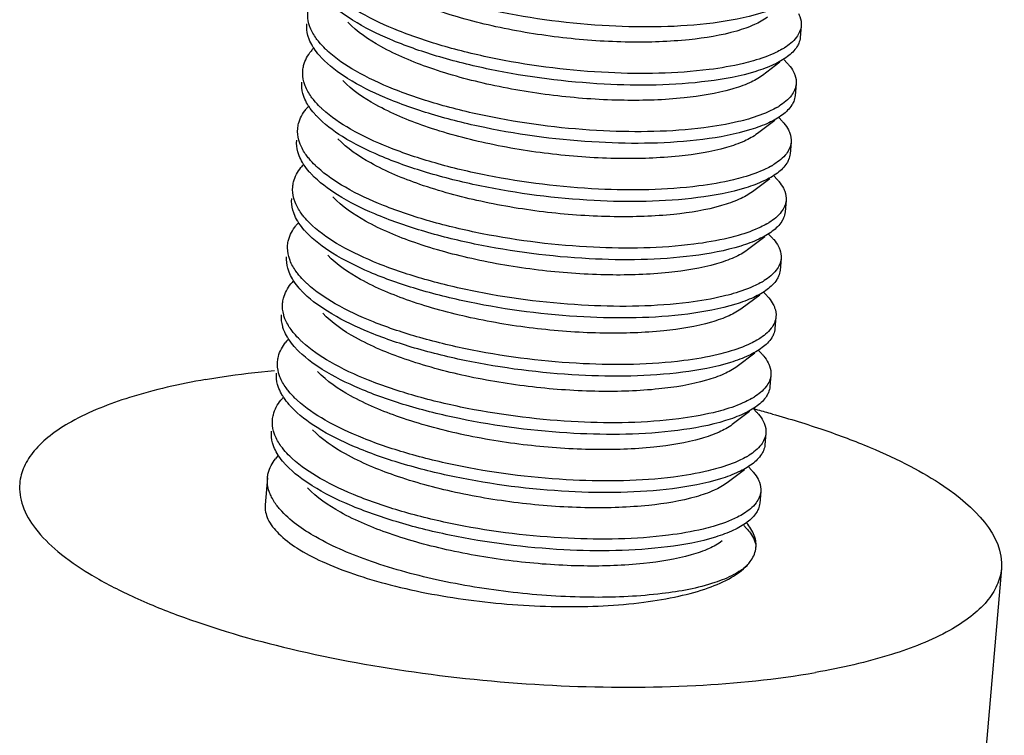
# Model space of a CAD drawing. Header units: millimetres. Extents: x -24622 to 2314, y -1603 to 2287.
# Tile 211 of 236: x 1686 to 1696, y 832 to 839. Entities that reach past the tile are written whole.
import ezdxf

# ---------------------------------------------------------------- set-up
doc = ezdxf.new("R2010")
doc.units = ezdxf.units.MM
doc.layers.add('02___PRT_ALL_AXES', color=7, linetype='Continuous')

msp = doc.modelspace()

# ---------------------------------------------------------------- linework, layer by layer
at = {"color": 7, "linetype": 'Continuous'}
for p, q in [((1693.5819, 838.772), (1693.4053, 838.6395)), ((1693.6244, 838.7974), (1693.6531, 838.7669)), ((1693.5306, 838.1813), (1693.354, 838.0488)), ((1693.5732, 838.2068), (1693.6018, 838.1763)), ((1693.4794, 837.5907), (1693.3028, 837.4582)), ((1693.5219, 837.6161), (1693.5506, 837.5857)), ((1693.4282, 837.0001), (1693.2515, 836.8676)), ((1693.4707, 837.0255), (1693.4993, 836.995)), ((1693.4194, 836.4349), (1693.4481, 836.4044)), ((1693.3769, 836.4095), (1693.2003, 836.277)), ((1693.3682, 835.8443), (1693.3968, 835.8138)), ((1693.3257, 835.8188), (1693.149, 835.6863)), ((1693.3169, 835.2536), (1693.3456, 835.2232)), ((1693.2744, 835.2282), (1693.0978, 835.0957)), ((1693.2232, 834.6376), (1693.0465, 834.5051)), ((1693.2657, 834.663), (1693.2943, 834.6325)), ((1693.2144, 834.0724), (1693.2431, 834.0419))]:
    msp.add_line(p, q, dxfattribs=at)
for centre, radius, start, end in [((1689.2475, 838.5484), 0.5418, 137.28969, 141.4551), ((1693.2282, 839.5516), 0.7479, 299.9937, 302.20866), ((1689.1963, 837.9578), 0.5418, 137.28969, 141.4551), ((1693.1769, 838.9609), 0.7479, 299.9937, 302.20866), ((1689.145, 837.3671), 0.5418, 137.28969, 141.4551), ((1693.1257, 838.3703), 0.7479, 299.9937, 302.20866), ((1689.0938, 836.7765), 0.5418, 137.28969, 141.4551), ((1693.0745, 837.7797), 0.7479, 299.9937, 302.20866), ((1689.0425, 836.1859), 0.5418, 137.28969, 141.4551), ((1693.0232, 837.1891), 0.7479, 299.9937, 302.20866), ((1688.9913, 835.5952), 0.5418, 137.28969, 141.4551), ((1692.972, 836.5984), 0.7479, 299.9937, 302.20866), ((1688.94, 835.0046), 0.5418, 137.28969, 141.4551), ((1692.9207, 836.0078), 0.7479, 299.9937, 302.20866), ((1688.8863, 834.4163), 0.5383, 137.15693, 141.97218), ((1692.8695, 835.4172), 0.7479, 299.9937, 302.20866), ((1693.088, 833.8723), 0.2517, 350.38276, 354.96388)]:
    msp.add_arc(centre, radius, start, end, dxfattribs=at)
for points, start_tangent, end_tangent in [([(1692.9032, 839.1704), (1691.8495, 839.141), (1690.6887, 839.2904), (1690.1483, 839.4264), (1689.6754, 839.5955), (1689.2964, 839.7897), (1689.0323, 839.9994)], (-0.992026, -0.126034), (-0.68457, 0.728947)), ([(1693.4565, 839.2301), (1693.3235, 839.1539), (1693.1434, 839.089), (1692.6602, 839.0009), (1692.0525, 838.9766), (1691.3777, 839.0211), (1690.6994, 839.1331), (1690.0815, 839.3047), (1689.5824, 839.5225), (1689.249, 839.7688)], (-0.800164, -0.599781), (-0.684833, 0.7287)), ([(1692.8622, 838.6979), (1691.8427, 838.6668), (1690.715, 838.8042), (1690.184, 838.9314), (1689.7126, 839.0908), (1689.3254, 839.2752), (1689.0428, 839.4762)], (-0.992026, -0.126034), (-0.737009, 0.675882)), ([(1692.8519, 838.5798), (1691.7983, 838.5504), (1690.6375, 838.6998), (1690.0971, 838.8357), (1689.6242, 839.0049), (1689.2451, 839.1991), (1688.9811, 839.4088)], (-0.992026, -0.126034), (-0.68457, 0.728947)), ([(1693.7097, 839.42), (1693.5723, 839.3396), (1693.3894, 839.2701), (1692.9032, 839.1704)], (-0.799807, -0.600258), (-0.992026, -0.126034)), ([(1688.8154, 839.1235), (1688.8023, 839.163), (1688.7911, 839.2798)], (-0.364967, 0.931021), (0.08614, 0.996283)), ([(1693.7707, 839.2664), (1693.7846, 839.2351), (1693.7979, 839.1429)], (0.459261, -0.888301), (-0.086059, -0.99629)), ([(1688.8052, 839.0054), (1688.792, 839.0448), (1688.7808, 839.1616)], (-0.364967, 0.931021), (0.08614, 0.996283)), ([(1693.4052, 838.6395), (1693.2722, 838.5632), (1693.0921, 838.4984), (1692.609, 838.4102), (1692.0013, 838.3859), (1691.3265, 838.4305), (1690.6482, 838.5425), (1690.0303, 838.7141), (1689.5311, 838.9319), (1689.1978, 839.1781)], (-0.799736, -0.600352), (-0.684441, 0.729068)), ([(1693.7979, 839.1429), (1693.7495, 839.0255), (1693.6268, 838.9188)], (-0.086059, -0.99629), (-0.845896, -0.533349)), ([(1688.9055, 838.9755), (1688.877, 839.0125), (1688.8154, 839.1235)], (-0.636014, 0.771678), (-0.364967, 0.931021)), ([(1688.8541, 838.9127), (1688.8395, 838.9359), (1688.8052, 839.0054)], (-0.55272, 0.833367), (-0.364967, 0.931021)), ([(1688.9915, 838.8856), (1688.9679, 838.908), (1688.9055, 838.9755)], (-0.737009, 0.675882), (-0.636014, 0.771678)), ([(1693.7729, 838.9648), (1693.7546, 838.9294), (1693.6585, 838.8294)], (-0.382203, -0.924078), (-0.799807, -0.600258)), ([(1693.7877, 839.0247), (1693.7729, 838.9648)], (-0.086059, -0.99629), (-0.382203, -0.924078)), ([(1688.7398, 838.6891), (1688.7484, 838.7398), (1688.8238, 838.886)], (0.08614, 0.996283), (0.622496, 0.782623)), ([(1688.9298, 838.8182), (1688.9085, 838.8418), (1688.8541, 838.9127)], (-0.68457, 0.728947), (-0.55272, 0.833367)), ([(1692.8109, 838.1073), (1691.7914, 838.0762), (1690.6638, 838.2136), (1690.1328, 838.3408), (1689.6613, 838.5002), (1689.2741, 838.6846), (1688.9915, 838.8856)], (-0.992026, -0.126034), (-0.737009, 0.675882)), ([(1693.6021, 838.9038), (1693.5411, 838.8717), (1693.3126, 838.7869)], (-0.865879, -0.500254), (-0.960587, -0.277978)), ([(1692.8007, 837.9892), (1691.7471, 837.9598), (1690.5862, 838.1091), (1690.0458, 838.2451), (1689.5729, 838.4143), (1689.1939, 838.6085), (1688.9298, 838.8182)], (-0.992026, -0.126034), (-0.68457, 0.728947)), ([(1693.6585, 838.8294), (1693.5211, 838.749), (1693.3382, 838.6795), (1692.8519, 838.5798)], (-0.799807, -0.600258), (-0.992026, -0.126034)), ([(1693.3126, 838.7869), (1693.2116, 838.7603), (1692.8622, 838.6979)], (-0.960587, -0.277978), (-0.992026, -0.126034)), ([(1693.653, 838.7669), (1693.6733, 838.7441), (1693.7195, 838.6758)], (0.684741, -0.728787), (0.459261, -0.888301)), ([(1688.7642, 838.5329), (1688.751, 838.5723), (1688.7398, 838.6891)], (-0.364967, 0.931021), (0.08614, 0.996283)), ([(1693.7195, 838.6758), (1693.7333, 838.6445), (1693.7467, 838.5522)], (0.459261, -0.888301), (-0.086059, -0.99629)), ([(1688.7539, 838.4148), (1688.7408, 838.4542), (1688.7296, 838.571)], (-0.364967, 0.931021), (0.08614, 0.996283)), ([(1688.8543, 838.3849), (1688.8258, 838.4219), (1688.7642, 838.5329)], (-0.636014, 0.771678), (-0.364967, 0.931021)), ([(1693.354, 838.0489), (1693.221, 837.9726), (1693.0409, 837.9078), (1692.5577, 837.8196), (1691.95, 837.7953), (1691.2752, 837.8399), (1690.5969, 837.9519), (1689.979, 838.1235), (1689.4799, 838.3412), (1689.1465, 838.5875)], (-0.800164, -0.599781), (-0.684836, 0.728697)), ([(1693.7467, 838.5522), (1693.6983, 838.4349), (1693.5756, 838.3281)], (-0.086059, -0.99629), (-0.845896, -0.533349)), ([(1693.7364, 838.4341), (1693.7216, 838.3741)], (-0.086059, -0.99629), (-0.382203, -0.924078)), ([(1688.8029, 838.3221), (1688.7883, 838.3453), (1688.7539, 838.4148)], (-0.55272, 0.833367), (-0.364967, 0.931021)), ([(1688.9403, 838.295), (1688.9166, 838.3174), (1688.8543, 838.3849)], (-0.737009, 0.675882), (-0.636014, 0.771678)), ([(1693.7216, 838.3741), (1693.7033, 838.3388), (1693.6072, 838.2388)], (-0.382203, -0.924078), (-0.799807, -0.600258)), ([(1688.6886, 838.0985), (1688.6971, 838.1492), (1688.7725, 838.2953)], (0.08614, 0.996283), (0.622496, 0.782623)), ([(1688.8786, 838.2276), (1688.8573, 838.2511), (1688.8029, 838.3221)], (-0.68457, 0.728947), (-0.55272, 0.833367)), ([(1692.7597, 837.5167), (1691.7402, 837.4855), (1690.6125, 837.623), (1690.0815, 837.7501), (1689.6101, 837.9095), (1689.2229, 838.094), (1688.9403, 838.295)], (-0.992026, -0.126034), (-0.737009, 0.675882)), ([(1693.6072, 838.2388), (1693.4698, 838.1584), (1693.2869, 838.0889), (1692.8007, 837.9892)], (-0.799807, -0.600258), (-0.992026, -0.126034)), ([(1693.5508, 838.3132), (1693.4898, 838.2811), (1693.2614, 838.1963)], (-0.865879, -0.500254), (-0.960587, -0.277978)), ([(1692.7494, 837.3985), (1691.6958, 837.3691), (1690.535, 837.5185), (1689.9946, 837.6545), (1689.5217, 837.8237), (1689.1426, 838.0179), (1688.8786, 838.2276)], (-0.992026, -0.126034), (-0.68457, 0.728947)), ([(1693.2614, 838.1963), (1693.1604, 838.1696), (1692.8109, 838.1073)], (-0.960587, -0.277978), (-0.992026, -0.126034)), ([(1693.6018, 838.1763), (1693.622, 838.1535), (1693.6682, 838.0851)], (0.684741, -0.728787), (0.459261, -0.888301)), ([(1688.7129, 837.9423), (1688.6998, 837.9817), (1688.6886, 838.0985)], (-0.364967, 0.931021), (0.08614, 0.996283)), ([(1693.6682, 838.0851), (1693.6821, 838.0539), (1693.6954, 837.9616)], (0.459261, -0.888301), (-0.086059, -0.99629)), ([(1688.7027, 837.8241), (1688.6895, 837.8636), (1688.6783, 837.9804)], (-0.364967, 0.931021), (0.08614, 0.996283)), ([(1688.803, 837.7942), (1688.7745, 837.8312), (1688.7129, 837.9423)], (-0.636014, 0.771678), (-0.364967, 0.931021)), ([(1693.3027, 837.4582), (1693.1697, 837.382), (1692.9896, 837.3172), (1692.5065, 837.229), (1691.8988, 837.2047), (1691.224, 837.2492), (1690.5457, 837.3612), (1689.9278, 837.5328), (1689.4286, 837.7506), (1689.0953, 837.9969)], (-0.799736, -0.600352), (-0.684441, 0.729068)), ([(1693.6954, 837.9616), (1693.647, 837.8442), (1693.5243, 837.7375)], (-0.086059, -0.99629), (-0.845896, -0.533349)), ([(1693.6852, 837.8435), (1693.6704, 837.7835)], (-0.086059, -0.99629), (-0.382203, -0.924078)), ([(1688.7516, 837.7315), (1688.737, 837.7547), (1688.7027, 837.8241)], (-0.55272, 0.833367), (-0.364967, 0.931021)), ([(1688.889, 837.7043), (1688.8654, 837.7267), (1688.803, 837.7942)], (-0.737009, 0.675882), (-0.636014, 0.771678)), ([(1693.6704, 837.7835), (1693.6521, 837.7482), (1693.556, 837.6481)], (-0.382203, -0.924078), (-0.799807, -0.600258)), ([(1688.6373, 837.5079), (1688.6459, 837.5585), (1688.7213, 837.7047)], (0.08614, 0.996283), (0.622496, 0.782623)), ([(1688.8273, 837.6369), (1688.806, 837.6605), (1688.7516, 837.7315)], (-0.68457, 0.728947), (-0.55272, 0.833367)), ([(1692.6982, 836.8079), (1691.6446, 836.7785), (1690.4837, 836.9279), (1689.9433, 837.0639), (1689.4704, 837.233), (1689.0914, 837.4272), (1688.8273, 837.6369)], (-0.992026, -0.126034), (-0.68457, 0.728947)), ([(1692.7084, 836.926), (1691.6889, 836.8949), (1690.5613, 837.0324), (1690.0303, 837.1595), (1689.5588, 837.3189), (1689.1716, 837.5034), (1688.889, 837.7043)], (-0.992026, -0.126034), (-0.737009, 0.675882)), ([(1693.556, 837.6481), (1693.4186, 837.5677), (1693.2357, 837.4982), (1692.7494, 837.3985)], (-0.799807, -0.600258), (-0.992026, -0.126034)), ([(1693.4996, 837.7226), (1693.4386, 837.6905), (1693.2102, 837.6056)], (-0.865879, -0.500254), (-0.960587, -0.277978)), ([(1693.2102, 837.6056), (1693.1091, 837.579), (1692.7597, 837.5167)], (-0.960587, -0.277978), (-0.992026, -0.126034)), ([(1693.5505, 837.5857), (1693.5708, 837.5629), (1693.617, 837.4945)], (0.684741, -0.728787), (0.459261, -0.888301)), ([(1688.6617, 837.3516), (1688.6485, 837.3911), (1688.6373, 837.5079)], (-0.364967, 0.931021), (0.08614, 0.996283)), ([(1693.617, 837.4945), (1693.6308, 837.4632), (1693.6442, 837.371)], (0.459261, -0.888301), (-0.086059, -0.99629)), ([(1688.6514, 837.2335), (1688.6383, 837.2729), (1688.6271, 837.3897)], (-0.364967, 0.931021), (0.08614, 0.996283)), ([(1688.7518, 837.2036), (1688.7233, 837.2406), (1688.6617, 837.3516)], (-0.636014, 0.771678), (-0.364967, 0.931021)), ([(1693.2515, 836.8676), (1693.1185, 836.7913), (1692.9384, 836.7265), (1692.4552, 836.6384), (1691.8475, 836.614), (1691.1728, 836.6586), (1690.4944, 836.7706), (1689.8766, 836.9422), (1689.3774, 837.16), (1689.0441, 837.4063)], (-0.800164, -0.599781), (-0.684833, 0.7287)), ([(1693.6442, 837.371), (1693.5958, 837.2536), (1693.4731, 837.1469)], (-0.086059, -0.99629), (-0.845896, -0.533349)), ([(1688.7004, 837.1409), (1688.6858, 837.164), (1688.6514, 837.2335)], (-0.55272, 0.833367), (-0.364967, 0.931021)), ([(1693.6339, 837.2529), (1693.6191, 837.1929)], (-0.086059, -0.99629), (-0.382203, -0.924078)), ([(1688.7761, 837.0463), (1688.7548, 837.0699), (1688.7004, 837.1409)], (-0.68457, 0.728947), (-0.55272, 0.833367)), ([(1688.8378, 837.1137), (1688.8141, 837.1361), (1688.7518, 837.2036)], (-0.737009, 0.675882), (-0.636014, 0.771678)), ([(1693.6191, 837.1929), (1693.6008, 837.1576), (1693.5047, 837.0575)], (-0.382203, -0.924078), (-0.799807, -0.600258)), ([(1688.5861, 836.9172), (1688.5946, 836.9679), (1688.6701, 837.1141)], (0.08614, 0.996283), (0.622496, 0.782623)), ([(1692.6469, 836.2173), (1691.5933, 836.1879), (1690.4325, 836.3372), (1689.8921, 836.4732), (1689.4192, 836.6424), (1689.0402, 836.8366), (1688.7761, 837.0463)], (-0.992026, -0.126034), (-0.68457, 0.728947)), ([(1692.6572, 836.3354), (1691.6377, 836.3043), (1690.5101, 836.4417), (1689.979, 836.5689), (1689.5076, 836.7283), (1689.1204, 836.9127), (1688.8378, 837.1137)], (-0.992026, -0.126034), (-0.737009, 0.675882)), ([(1693.5047, 837.0575), (1693.3673, 836.9771), (1693.1844, 836.9076), (1692.6982, 836.8079)], (-0.799807, -0.600258), (-0.992026, -0.126034)), ([(1693.4483, 837.132), (1693.3873, 837.0999), (1693.1589, 837.015)], (-0.865879, -0.500254), (-0.960587, -0.277978)), ([(1693.1589, 837.015), (1693.0579, 836.9884), (1692.7084, 836.926)], (-0.960587, -0.277978), (-0.992026, -0.126034)), ([(1693.4993, 836.995), (1693.5195, 836.9722), (1693.5657, 836.9039)], (0.684741, -0.728787), (0.459261, -0.888301)), ([(1688.6104, 836.761), (1688.5973, 836.8004), (1688.5861, 836.9172)], (-0.364967, 0.931021), (0.08614, 0.996283)), ([(1693.5657, 836.9039), (1693.5796, 836.8726), (1693.5929, 836.7804)], (0.459261, -0.888301), (-0.086059, -0.99629)), ([(1688.6002, 836.6429), (1688.587, 836.6823), (1688.5758, 836.7991)], (-0.364967, 0.931021), (0.08614, 0.996283)), ([(1688.7005, 836.613), (1688.672, 836.65), (1688.6104, 836.761)], (-0.636014, 0.771678), (-0.364967, 0.931021)), ([(1693.2002, 836.277), (1693.0672, 836.2007), (1692.8872, 836.1359), (1692.404, 836.0477), (1691.7963, 836.0234), (1691.1215, 836.068), (1690.4432, 836.18), (1689.8253, 836.3516), (1689.3261, 836.5694), (1688.9928, 836.8156)], (-0.799736, -0.600352), (-0.684441, 0.729068)), ([(1693.5929, 836.7804), (1693.5445, 836.663), (1693.4218, 836.5563)], (-0.086059, -0.99629), (-0.845896, -0.533349)), ([(1688.6491, 836.5502), (1688.6345, 836.5734), (1688.6002, 836.6429)], (-0.55272, 0.833367), (-0.364967, 0.931021)), ([(1693.5827, 836.6622), (1693.5679, 836.6023)], (-0.086059, -0.99629), (-0.382203, -0.924078)), ([(1688.7248, 836.4557), (1688.7035, 836.4793), (1688.6491, 836.5502)], (-0.68457, 0.728947), (-0.55272, 0.833367)), ([(1688.7865, 836.5231), (1688.7629, 836.5455), (1688.7005, 836.613)], (-0.737009, 0.675882), (-0.636014, 0.771678)), ([(1693.3971, 836.5413), (1693.3361, 836.5092), (1693.1077, 836.4244)], (-0.865879, -0.500254), (-0.960587, -0.277978)), ([(1693.5679, 836.6023), (1693.5496, 836.5669), (1693.4535, 836.4669)], (-0.382203, -0.924078), (-0.799807, -0.600258)), ([(1688.5348, 836.3266), (1688.5434, 836.3773), (1688.6188, 836.5234)], (0.08614, 0.996283), (0.622496, 0.782623)), ([(1692.5957, 835.6267), (1691.5421, 835.5972), (1690.3812, 835.7466), (1689.8408, 835.8826), (1689.368, 836.0518), (1688.9889, 836.246), (1688.7248, 836.4557)], (-0.992026, -0.126034), (-0.68457, 0.728947)), ([(1692.6059, 835.7448), (1691.5864, 835.7136), (1690.4588, 835.8511), (1689.9278, 835.9782), (1689.4563, 836.1376), (1689.0691, 836.3221), (1688.7865, 836.5231)], (-0.992026, -0.126034), (-0.737009, 0.675882)), ([(1693.4535, 836.4669), (1693.3161, 836.3865), (1693.1332, 836.317), (1692.6469, 836.2173)], (-0.799807, -0.600258), (-0.992026, -0.126034)), ([(1693.1077, 836.4244), (1693.0066, 836.3977), (1692.6572, 836.3354)], (-0.960587, -0.277978), (-0.992026, -0.126034)), ([(1693.448, 836.4044), (1693.4683, 836.3816), (1693.5145, 836.3132)], (0.684741, -0.728787), (0.459261, -0.888301)), ([(1688.5592, 836.1704), (1688.546, 836.2098), (1688.5348, 836.3266)], (-0.364967, 0.931021), (0.08614, 0.996283)), ([(1693.5145, 836.3132), (1693.5283, 836.282), (1693.5417, 836.1897)], (0.459261, -0.888301), (-0.086059, -0.99629)), ([(1688.5489, 836.0522), (1688.5358, 836.0917), (1688.5246, 836.2085)], (-0.364967, 0.931021), (0.08614, 0.996283)), ([(1688.6493, 836.0224), (1688.6208, 836.0594), (1688.5592, 836.1704)], (-0.636014, 0.771678), (-0.364967, 0.931021)), ([(1693.149, 835.6863), (1693.016, 835.6101), (1692.8359, 835.5453), (1692.3527, 835.4571), (1691.7451, 835.4328), (1691.0703, 835.4774), (1690.3919, 835.5893), (1689.7741, 835.7609), (1689.2749, 835.9787), (1688.9416, 836.225)], (-0.800164, -0.599781), (-0.684836, 0.728697)), ([(1693.5417, 836.1897), (1693.4933, 836.0724), (1693.3706, 835.9656)], (-0.086059, -0.99629), (-0.845896, -0.533349)), ([(1688.5979, 835.9596), (1688.5833, 835.9828), (1688.5489, 836.0522)], (-0.55272, 0.833367), (-0.364967, 0.931021)), ([(1693.5314, 836.0716), (1693.5166, 836.0116)], (-0.086059, -0.99629), (-0.382203, -0.924078)), ([(1688.6736, 835.865), (1688.6523, 835.8886), (1688.5979, 835.9596)], (-0.68457, 0.728947), (-0.55272, 0.833367)), ([(1688.7353, 835.9325), (1688.7116, 835.9548), (1688.6493, 836.0224)], (-0.737009, 0.675882), (-0.636014, 0.771678)), ([(1693.3458, 835.9507), (1693.2848, 835.9186), (1693.0564, 835.8338)], (-0.865879, -0.500254), (-0.960587, -0.277978)), ([(1693.5166, 836.0116), (1693.4983, 835.9763), (1693.4022, 835.8763)], (-0.382203, -0.924078), (-0.799807, -0.600258)), ([(1688.4836, 835.736), (1688.4922, 835.7867), (1688.5676, 835.9328)], (0.08614, 0.996283), (0.622496, 0.782623)), ([(1692.5444, 835.036), (1691.4908, 835.0066), (1690.33, 835.156), (1689.7896, 835.292), (1689.3167, 835.4611), (1688.9377, 835.6554), (1688.6736, 835.865)], (-0.992026, -0.126034), (-0.68457, 0.728947)), ([(1692.5547, 835.1541), (1691.5352, 835.123), (1690.4076, 835.2605), (1689.8766, 835.3876), (1689.4051, 835.547), (1689.0179, 835.7315), (1688.7353, 835.9325)], (-0.992026, -0.126034), (-0.737009, 0.675882)), ([(1693.4022, 835.8763), (1693.2648, 835.7959), (1693.0819, 835.7263), (1692.5957, 835.6267)], (-0.799807, -0.600258), (-0.992026, -0.126034)), ([(1693.0564, 835.8338), (1692.9554, 835.8071), (1692.6059, 835.7448)], (-0.960587, -0.277978), (-0.992026, -0.126034)), ([(1688.5079, 835.5797), (1688.4948, 835.6192), (1688.4836, 835.736)], (-0.364967, 0.931021), (0.08614, 0.996283)), ([(1693.3968, 835.8138), (1693.417, 835.791), (1693.4632, 835.7226)], (0.684741, -0.728787), (0.459261, -0.888301)), ([(1693.0978, 835.0957), (1692.9647, 835.0195), (1692.7847, 834.9546), (1692.3015, 834.8665), (1691.6938, 834.8421), (1691.019, 834.8867), (1690.3407, 834.9987), (1689.7228, 835.1703), (1689.2236, 835.3881), (1688.8903, 835.6344)], (-0.799736, -0.600352), (-0.684441, 0.729068)), ([(1693.4632, 835.7226), (1693.4771, 835.6914), (1693.4904, 835.5991)], (0.459261, -0.888301), (-0.086059, -0.99629)), ([(1688.4977, 835.4616), (1688.4846, 835.5011), (1688.4733, 835.6179)], (-0.364967, 0.931021), (0.08614, 0.996283)), ([(1688.598, 835.4317), (1688.5695, 835.4687), (1688.5079, 835.5797)], (-0.636014, 0.771678), (-0.364967, 0.931021)), ([(1693.4904, 835.5991), (1693.442, 835.4817), (1693.3193, 835.375)], (-0.086059, -0.99629), (-0.845896, -0.533349)), ([(1688.5466, 835.369), (1688.532, 835.3922), (1688.4977, 835.4616)], (-0.55272, 0.833367), (-0.364967, 0.931021)), ([(1693.4802, 835.481), (1693.4654, 835.421)], (-0.086059, -0.99629), (-0.382203, -0.924078)), ([(1688.4323, 835.1454), (1688.4409, 835.196), (1688.5163, 835.3422)], (0.08614, 0.996283), (0.622496, 0.782623)), ([(1688.6223, 835.2744), (1688.601, 835.298), (1688.5466, 835.369)], (-0.68457, 0.728947), (-0.55272, 0.833367)), ([(1688.684, 835.3418), (1688.6604, 835.3642), (1688.598, 835.4317)], (-0.737009, 0.675882), (-0.636014, 0.771678)), ([(1692.5034, 834.5635), (1691.4839, 834.5324), (1690.3563, 834.6698), (1689.8253, 834.797), (1689.3538, 834.9564), (1688.9666, 835.1408), (1688.684, 835.3418)], (-0.992026, -0.126034), (-0.737009, 0.675882)), ([(1693.2946, 835.3601), (1693.2336, 835.328), (1693.0052, 835.2431)], (-0.865879, -0.500254), (-0.960587, -0.277978)), ([(1693.4654, 835.421), (1693.4471, 835.3857), (1693.351, 835.2856)], (-0.382203, -0.924078), (-0.799807, -0.600258)), ([(1692.4932, 834.4454), (1691.4396, 834.416), (1690.2787, 834.5654), (1689.7383, 834.7013), (1689.2655, 834.8705), (1688.8864, 835.0647), (1688.6223, 835.2744)], (-0.992026, -0.126034), (-0.68457, 0.728947)), ([(1693.351, 835.2856), (1693.2136, 835.2052), (1693.0307, 835.1357), (1692.5444, 835.036)], (-0.799807, -0.600258), (-0.992026, -0.126034)), ([(1693.0052, 835.2431), (1692.9041, 835.2165), (1692.5547, 835.1541)], (-0.960587, -0.277978), (-0.992026, -0.126034)), ([(1688.4567, 834.9891), (1688.4436, 835.0286), (1688.4323, 835.1454)], (-0.364967, 0.931021), (0.08614, 0.996283)), ([(1693.3455, 835.2232), (1693.3658, 835.2003), (1693.412, 835.132)], (0.684741, -0.728787), (0.459261, -0.888301)), ([(1693.0465, 834.5051), (1692.9135, 834.4288), (1692.7334, 834.364), (1692.2502, 834.2758), (1691.6426, 834.2515), (1690.9678, 834.2961), (1690.2895, 834.4081), (1689.6716, 834.5797), (1689.1724, 834.7975), (1688.8391, 835.0437)], (-0.800164, -0.599781), (-0.684833, 0.7287)), ([(1693.412, 835.132), (1693.4259, 835.1007), (1693.4392, 835.0085)], (0.459261, -0.888301), (-0.086059, -0.99629)), ([(1688.4465, 834.871), (1688.4333, 834.9104), (1688.4221, 835.0272)], (-0.364967, 0.931021), (0.08614, 0.996283)), ([(1688.5468, 834.8411), (1688.5183, 834.8781), (1688.4567, 834.9891)], (-0.636014, 0.771678), (-0.364967, 0.931021)), ([(1693.4392, 835.0085), (1693.3908, 834.8911), (1693.2681, 834.7844)], (-0.086059, -0.99629), (-0.845896, -0.533349)), ([(1688.4946, 834.7795), (1688.4802, 834.8024), (1688.4465, 834.871)], (-0.550692, 0.834708), (-0.364967, 0.931021)), ([(1688.6328, 834.7512), (1688.6091, 834.7736), (1688.5468, 834.8411)], (-0.737009, 0.675882), (-0.636014, 0.771678)), ([(1693.429, 834.8903), (1693.4141, 834.8304)], (-0.086059, -0.99629), (-0.382203, -0.924078)), ([(1688.3811, 834.5547), (1688.3894, 834.6044), (1688.4622, 834.7479)], (0.08604, 0.996292), (0.615202, 0.78837)), ([(1688.5711, 834.6838), (1688.5495, 834.7077), (1688.4946, 834.7795)], (-0.68457, 0.728947), (-0.550692, 0.834708)), ([(1692.4522, 833.9729), (1691.4327, 833.9418), (1690.3051, 834.0792), (1689.7741, 834.2064), (1689.3026, 834.3658), (1688.9154, 834.5502), (1688.6328, 834.7512)], (-0.992026, -0.126034), (-0.737009, 0.675882)), ([(1693.2433, 834.7694), (1693.1823, 834.7374), (1692.9539, 834.6525)], (-0.865879, -0.500254), (-0.960587, -0.277978)), ([(1693.4141, 834.8304), (1693.3958, 834.795), (1693.2997, 834.695)], (-0.382203, -0.924078), (-0.799807, -0.600258)), ([(1692.4419, 833.8548), (1691.3883, 833.8254), (1690.2275, 833.9747), (1689.6871, 834.1107), (1689.2142, 834.2799), (1688.8352, 834.4741), (1688.5711, 834.6838)], (-0.992026, -0.126034), (-0.68457, 0.728947)), ([(1693.2997, 834.695), (1693.1623, 834.6146), (1692.9794, 834.5451), (1692.4932, 834.4454)], (-0.799807, -0.600258), (-0.992026, -0.126034)), ([(1692.9539, 834.6525), (1692.8529, 834.6259), (1692.5034, 834.5635)], (-0.960587, -0.277978), (-0.992026, -0.126034)), ([(1688.4173, 834.3712), (1688.3985, 834.4175), (1688.3811, 834.5547)], (-0.427116, 0.904197), (0.08604, 0.996292)), ([(1693.2943, 834.6325), (1693.3145, 834.6097), (1693.3607, 834.5414)], (0.684741, -0.728787), (0.459261, -0.888301)), ([(1693.3607, 834.5414), (1693.3746, 834.5101), (1693.388, 834.4178)], (0.459261, -0.888301), (-0.086059, -0.99629)), ([(1692.9953, 833.9145), (1692.8622, 833.8382), (1692.6822, 833.7734), (1692.199, 833.6852), (1691.5913, 833.6609), (1690.9165, 833.7055), (1690.2382, 833.8175), (1689.6203, 833.989), (1689.1211, 834.2069), (1688.7878, 834.4531)], (-0.799736, -0.600352), (-0.684441, 0.729068)), ([(1688.507, 834.237), (1688.4796, 834.2705), (1688.4173, 834.3712)], (-0.653718, 0.756738), (-0.427116, 0.904197)), ([(1693.388, 834.4178), (1693.3395, 834.3005), (1693.2168, 834.1937)], (-0.086059, -0.99629), (-0.845896, -0.533349)), ([(1688.3575, 834.2827), (1688.3857, 834.1371), (1688.4945, 833.9893), (1688.6802, 833.844), (1688.9368, 833.7059), (1689.256, 833.5796), (1689.6271, 833.4693), (1690.4758, 833.3101), (1691.3727, 833.249), (1692.2016, 833.294), (1692.5562, 833.3549), (1692.8549, 833.4391), (1693.0881, 833.5439), (1693.2479, 833.6656)], (-0.086962, -0.996212), (0.684899, 0.728638)), ([(1693.2479, 833.6656), (1693.1128, 833.5728), (1692.9205, 833.4926), (1692.3853, 833.3803), (1691.6963, 833.3428), (1690.923, 833.387), (1690.1432, 833.5113), (1689.4354, 833.7064), (1688.8711, 833.9556), (1688.507, 834.237)], (-0.730474, -0.68294), (-0.653718, 0.756738)), ([(1693.3629, 834.2397), (1693.3446, 834.2044), (1693.2485, 834.1044)], (-0.382203, -0.924078), (-0.799807, -0.600258)), ([(1693.3777, 834.2997), (1693.3629, 834.2397)], (-0.086059, -0.99629), (-0.382203, -0.924078)), ([(1693.2168, 834.1937), (1693.1525, 834.1573), (1692.9027, 834.0619)], (-0.845896, -0.533349), (-0.960587, -0.277978)), ([(1693.2485, 834.1044), (1693.1111, 834.024), (1692.9282, 833.9545), (1692.4419, 833.8548)], (-0.799807, -0.600258), (-0.992026, -0.126034)), ([(1692.9027, 834.0619), (1692.8016, 834.0352), (1692.4522, 833.9729)], (-0.960587, -0.277978), (-0.992026, -0.126034)), ([(1693.2431, 834.0419), (1693.2831, 833.9936), (1693.3374, 833.8503)], (0.684801, -0.72873), (0.030457, -0.999536)), ([(1693.2878, 834.0373), (1693.2432, 834.0983)], (-0.52635, 0.850268), (-0.643447, 0.765491)), ([(1693.3387, 833.8502), (1693.3385, 833.8963), (1693.2878, 834.0373)], (0.087685, 0.996148), (-0.52635, 0.850268)), ([(1693.2479, 833.6656), (1693.2809, 833.7052), (1693.3361, 833.8303)], (0.684899, 0.728638), (0.166999, 0.985957))]:
    msp.add_spline(points, degree=3, dxfattribs=dict(at, start_tangent=start_tangent, end_tangent=end_tangent))
at = {"layer": '02___PRT_ALL_AXES', "color": 7, "linetype": 'Continuous'}
for p, q in [((1693.7979, 839.1429), (1693.7877, 839.0247)), ((1693.7467, 838.5522), (1693.7365, 838.4341)), ((1693.6955, 837.9616), (1693.6852, 837.8435)), ((1693.6442, 837.371), (1693.634, 837.2529)), ((1693.593, 836.7804), (1693.5827, 836.6622)), ((1693.5417, 836.1897), (1693.5315, 836.0716)), ((1693.4905, 835.5991), (1693.4802, 835.481)), ((1693.4392, 835.0085), (1693.429, 834.8903)), ((1688.3811, 834.5547), (1688.3574, 834.2824)), ((1693.388, 834.4178), (1693.3777, 834.2997)), ((1695.8294, 833.6341), (1689.2698, 758.0337))]:
    msp.add_line(p, q, dxfattribs=at)
for centre, radius, start, end in [((1690.4858, 824.3562), 11.259, 75.21827, 75.44174), ((1690.5422, 824.5695), 11.0384, 74.82219, 75.21885), ((1690.6173, 824.8462), 10.7517, 74.41722, 74.82225)]:
    msp.add_arc(centre, radius, start, end, dxfattribs=at)
for points, start_tangent, end_tangent in [([(1687.7526, 835.5526), (1687.9199, 835.58), (1688.4528, 835.646)], (0.985088, 0.172054), (0.995348, 0.096341)), ([(1687.7526, 835.5526), (1686.9808, 835.3697), (1686.392, 835.1249), (1686.1757, 834.9829), (1686.0149, 834.83), (1685.9115, 834.668), (1685.8669, 834.4989)], (-0.985088, -0.172054), (-0.086799, -0.996226)), ([(1693.5055, 835.2027), (1694.0277, 835.0413), (1694.4965, 834.8636), (1694.9043, 834.6726), (1695.2441, 834.4714), (1695.8293, 833.6338)], (0.963239, -0.268646), (-0.086799, -0.996226)), ([(1685.8669, 834.4989), (1685.8973, 834.2717), (1686.0273, 834.0403), (1686.2538, 833.8095), (1686.5727, 833.5839), (1686.9774, 833.3679), (1687.4598, 833.166), (1688.6175, 832.82), (1689.9534, 832.5735), (1691.3608, 832.4464), (1692.7272, 832.4486), (1693.9436, 832.5801)], (-0.086799, -0.996226), (0.985088, 0.172054)), ([(1695.8293, 833.6338), (1695.7847, 833.4646), (1695.6813, 833.3026), (1695.5205, 833.1497), (1695.3042, 833.0077), (1694.7154, 832.763), (1693.9436, 832.5801)], (-0.086799, -0.996226), (-0.985088, -0.172054))]:
    msp.add_spline(points, degree=3, dxfattribs=dict(at, start_tangent=start_tangent, end_tangent=end_tangent))

doc.saveas('drawing.dxf')
